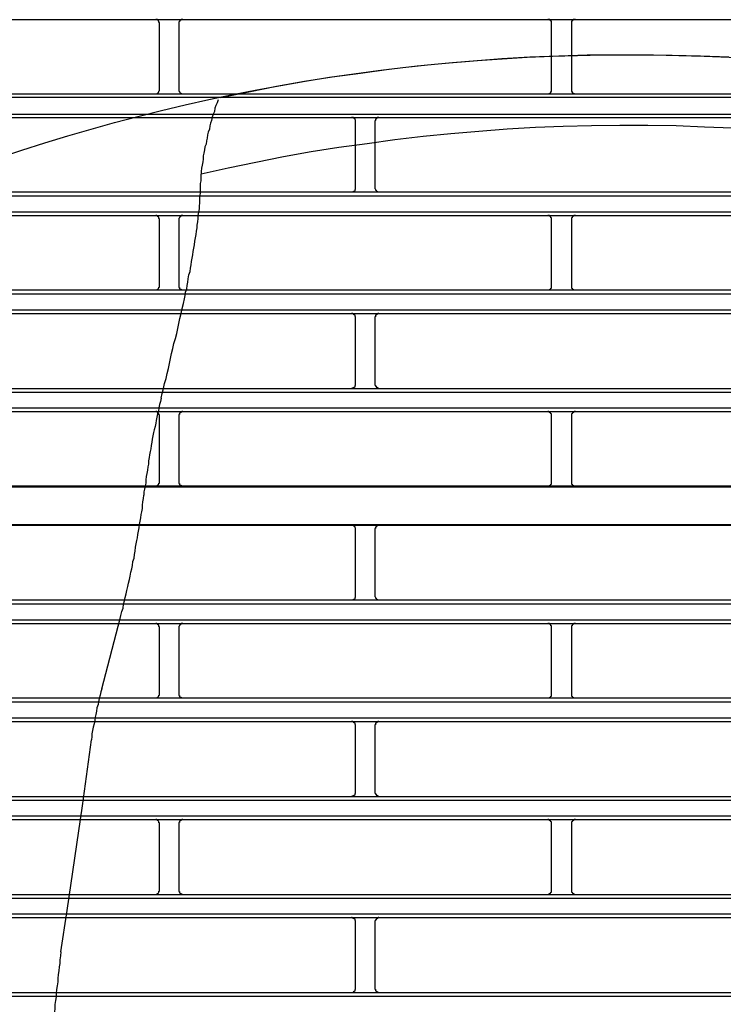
# Model space of a CAD drawing. Header units: millimetres. Extents: x 39871 to 53385, y 51832 to 57813.
# Tile 71 of 88: x 48526 to 48562, y 52806 to 52856. Entities that reach past the tile are written whole.
import ezdxf

# ---------------------------------------------------------------- set-up
doc = ezdxf.new("R2010")
doc.units = ezdxf.units.MM
doc.layers.add('AQUAREA', color=7, linetype='Continuous')

# ---------------------------------------------------------------- blocks, each defined once
blk = doc.blocks.new('SPLIT')
at = {"layer": 'AQUAREA'}
for points in [[(24343.87, -387.03), (24842.41, -387.03)], [(24542.32, -387.52), (24542.32, -387.45), (24542.32, -387.38), (24542.25, -387.38), (24542.25, -387.31), (24542.25, -387.24), (24542.18, -387.24), (24542.18, -387.17), (24542.1, -387.1), (24542.04, -387.1), (24542.04, -387.03), (24541.97, -387.03), (24541.9, -387.03), (24541.83, -387.03)], [(24545.25, -387.03), (24545.25, -387.03), (24545.19, -387.03), (24545.12, -387.03), (24545.05, -387.03), (24545.05, -387.1), (24544.98, -387.1), (24544.9, -387.1), (24544.9, -387.17), (24544.84, -387.17), (24544.84, -387.24), (24544.84, -387.31), (24544.77, -387.31), (24544.77, -387.38), (24544.77, -387.45), (24544.77, -387.52)], [(24591.88, -387.52), (24591.88, -387.45), (24591.88, -387.38), (24591.88, -387.31), (24591.88, -387.24), (24591.8, -387.24), (24591.8, -387.17), (24591.74, -387.17), (24591.74, -387.1), (24591.67, -387.1), (24591.67, -387.03), (24591.6, -387.03), (24591.53, -387.03), (24591.45, -387.03), (24591.39, -387.03)], [(24594.89, -387.03), (24594.89, -387.03), (24594.82, -387.03), (24594.75, -387.03), (24594.68, -387.03), (24594.6, -387.03), (24594.6, -387.1), (24594.54, -387.1), (24594.54, -387.17), (24594.47, -387.17), (24594.47, -387.24), (24594.4, -387.24), (24594.4, -387.31), (24594.4, -387.38), (24594.4, -387.45), (24594.4, -387.52)], [(24542.32, -395.92), (24542.32, -387.52)], [(24544.77, -387.52), (24544.77, -395.92)], [(24591.88, -395.92), (24591.88, -387.52)], [(24594.4, -387.52), (24594.4, -395.92)], [(24614.28, -391.79), (24610.71, -391.65), (24607.14, -391.58), (24603.5, -391.51), (24599.93, -391.51), (24596.36, -391.51), (24592.79, -391.65), (24589.15, -391.79), (24585.58, -392), (24582, -392.28), (24578.44, -392.56), (24574.87, -392.91), (24571.3, -393.33), (24567.73, -393.82), (24564.15, -394.31), (24560.65, -394.87), (24557.09, -395.5), (24553.59, -396.2), (24550.02, -396.9)], [(24308.59, -396.41), (24877.69, -396.41)], [(24308.59, -396.83), (24877.69, -396.83)], [(24541.83, -396.41), (24541.83, -396.41), (24541.9, -396.41), (24541.97, -396.41), (24542.04, -396.34), (24542.1, -396.34), (24542.1, -396.27), (24542.18, -396.27), (24542.18, -396.2), (24542.25, -396.2), (24542.25, -396.13), (24542.25, -396.06), (24542.32, -395.99), (24542.32, -395.92)], [(24544.77, -395.92), (24544.77, -395.92), (24544.77, -395.99), (24544.77, -396.06), (24544.84, -396.13), (24544.84, -396.2), (24544.9, -396.2), (24544.9, -396.27), (24544.98, -396.27), (24544.98, -396.34), (24545.05, -396.34), (24545.05, -396.41), (24545.12, -396.41), (24545.19, -396.41), (24545.25, -396.41)], [(24591.39, -396.41), (24591.39, -396.41), (24591.45, -396.41), (24591.53, -396.41), (24591.6, -396.41), (24591.6, -396.34), (24591.67, -396.34), (24591.74, -396.34), (24591.74, -396.27), (24591.8, -396.27), (24591.8, -396.2), (24591.8, -396.13), (24591.88, -396.13), (24591.88, -396.06), (24591.88, -395.99), (24591.88, -395.92)], [(24594.4, -395.92), (24594.4, -395.92), (24594.4, -395.99), (24594.4, -396.06), (24594.4, -396.13), (24594.47, -396.13), (24594.47, -396.2), (24594.47, -396.27), (24594.54, -396.27), (24594.54, -396.34), (24594.6, -396.34), (24594.68, -396.34), (24594.68, -396.41), (24594.75, -396.41), (24594.82, -396.41), (24594.89, -396.41)], [(24549.74, -397.18), (24549.6, -397.53), (24549.45, -397.88), (24549.32, -398.23), (24549.25, -398.65), (24549.1, -399), (24548.97, -399.35), (24548.9, -399.77), (24548.75, -400.12), (24548.69, -400.47), (24548.62, -400.89), (24548.48, -401.24), (24548.4, -401.59), (24548.34, -402.01), (24548.27, -402.36), (24548.2, -402.78), (24548.05, -403.13), (24547.99, -403.48), (24547.92, -403.9), (24547.85, -404.25), (24547.85, -404.67), (24547.78, -405.02), (24547.7, -405.44), (24547.64, -405.79), (24547.57, -406.21), (24547.57, -406.56)], [(24308.59, -399), (24877.69, -399)], [(24308.59, -399.42), (24877.69, -399.42)], [(24567.1, -399.91), (24567.1, -399.91), (24567.1, -399.84), (24567.1, -399.77), (24567.1, -399.7), (24567.03, -399.7), (24567.03, -399.63), (24567.03, -399.56), (24566.95, -399.56), (24566.95, -399.49), (24566.89, -399.49), (24566.82, -399.49), (24566.82, -399.42), (24566.75, -399.42), (24566.68, -399.42), (24566.6, -399.42)], [(24570.04, -399.42), (24570.04, -399.42), (24569.97, -399.42), (24569.9, -399.42), (24569.83, -399.42), (24569.83, -399.49), (24569.75, -399.49), (24569.75, -399.56), (24569.69, -399.56), (24569.69, -399.63), (24569.62, -399.63), (24569.62, -399.7), (24569.62, -399.77), (24569.55, -399.84), (24569.55, -399.91)], [(24614.77, -400.75), (24611.2, -400.61), (24607.63, -400.47), (24604.06, -400.4), (24600.49, -400.4), (24596.92, -400.47), (24593.35, -400.54), (24589.85, -400.68), (24586.28, -400.89), (24582.7, -401.17), (24579.14, -401.45), (24575.64, -401.8), (24572.07, -402.22), (24568.57, -402.71), (24565, -403.2), (24561.5, -403.76), (24558, -404.39), (24554.5, -405.09), (24551, -405.79), (24547.57, -406.56)], [(24567.1, -408.31), (24567.1, -399.91)], [(24569.55, -399.91), (24569.55, -408.31)], [(24547, -413.77), (24547.08, -413.35), (24547.08, -413), (24547.15, -412.58), (24547.22, -412.16), (24547.22, -411.81), (24547.29, -411.39), (24547.35, -410.97), (24547.35, -410.62), (24547.43, -410.2), (24547.43, -409.78), (24547.43, -409.36), (24547.5, -409.01), (24547.5, -408.59), (24547.5, -408.17), (24547.5, -407.75), (24547.57, -407.4), (24547.57, -406.98), (24547.57, -406.56)], [(24566.6, -408.8), (24566.6, -408.8), (24566.68, -408.8), (24566.75, -408.8), (24566.82, -408.8), (24566.82, -408.73), (24566.89, -408.73), (24566.95, -408.73), (24566.95, -408.66), (24567.03, -408.66), (24567.03, -408.59), (24567.03, -408.52), (24567.1, -408.52), (24567.1, -408.45), (24567.1, -408.38), (24567.1, -408.31)], [(24569.55, -408.31), (24569.55, -408.31), (24569.55, -408.38), (24569.62, -408.45), (24569.62, -408.52), (24569.62, -408.59), (24569.69, -408.59), (24569.69, -408.66), (24569.75, -408.66), (24569.75, -408.73), (24569.83, -408.73), (24569.83, -408.8), (24569.9, -408.8), (24569.97, -408.8), (24570.04, -408.8)], [(24308.59, -408.8), (24877.69, -408.8)], [(24308.59, -409.29), (24877.69, -409.29)], [(24308.59, -411.32), (24877.69, -411.32)], [(24308.59, -411.81), (24877.69, -411.81)], [(24542.32, -412.3), (24542.32, -412.3), (24542.32, -412.23), (24542.25, -412.16), (24542.25, -412.09), (24542.25, -412.02), (24542.18, -412.02), (24542.18, -411.95), (24542.1, -411.95), (24542.1, -411.88), (24542.04, -411.88), (24541.97, -411.81), (24541.9, -411.81), (24541.83, -411.81)], [(24545.25, -411.81), (24545.25, -411.81), (24545.19, -411.81), (24545.12, -411.81), (24545.05, -411.81), (24545.05, -411.88), (24544.98, -411.88), (24544.98, -411.95), (24544.9, -411.95), (24544.9, -412.02), (24544.84, -412.02), (24544.84, -412.09), (24544.77, -412.16), (24544.77, -412.23), (24544.77, -412.3)], [(24591.88, -412.3), (24591.88, -412.3), (24591.88, -412.23), (24591.88, -412.16), (24591.88, -412.09), (24591.8, -412.09), (24591.8, -412.02), (24591.8, -411.95), (24591.74, -411.95), (24591.74, -411.88), (24591.67, -411.88), (24591.6, -411.88), (24591.6, -411.81), (24591.53, -411.81), (24591.45, -411.81), (24591.39, -411.81)], [(24594.89, -411.81), (24594.89, -411.81), (24594.82, -411.81), (24594.75, -411.81), (24594.68, -411.81), (24594.68, -411.88), (24594.6, -411.88), (24594.54, -411.88), (24594.54, -411.95), (24594.47, -411.95), (24594.47, -412.02), (24594.47, -412.09), (24594.4, -412.09), (24594.4, -412.16), (24594.4, -412.23), (24594.4, -412.3)], [(24542.32, -420.7), (24542.32, -412.3)], [(24544.77, -412.3), (24544.77, -420.7)], [(24591.88, -420.7), (24591.88, -412.3)], [(24594.4, -412.3), (24594.4, -420.7)], [(24545.47, -422.31), (24545.54, -421.89), (24545.6, -421.47), (24545.75, -421.05), (24545.82, -420.63), (24545.89, -420.21), (24545.95, -419.79), (24546.03, -419.3), (24546.17, -418.88), (24546.24, -418.46), (24546.3, -418.04), (24546.38, -417.62), (24546.45, -417.2), (24546.52, -416.78), (24546.59, -416.36), (24546.65, -415.94), (24546.73, -415.52), (24546.8, -415.03), (24546.87, -414.61), (24546.94, -414.19), (24547, -413.77)], [(24541.83, -421.19), (24541.83, -421.19), (24541.9, -421.19), (24541.97, -421.19), (24542.04, -421.19), (24542.04, -421.12), (24542.1, -421.12), (24542.18, -421.05), (24542.18, -420.98), (24542.25, -420.98), (24542.25, -420.91), (24542.25, -420.84), (24542.32, -420.84), (24542.32, -420.77), (24542.32, -420.7)], [(24544.77, -420.7), (24544.77, -420.77), (24544.77, -420.84), (24544.77, -420.91), (24544.84, -420.91), (24544.84, -420.98), (24544.84, -421.05), (24544.9, -421.05), (24544.9, -421.12), (24544.98, -421.12), (24545.05, -421.12), (24545.05, -421.19), (24545.12, -421.19), (24545.19, -421.19), (24545.25, -421.19)], [(24591.39, -421.19), (24591.39, -421.19), (24591.45, -421.19), (24591.53, -421.19), (24591.6, -421.19), (24591.67, -421.19), (24591.67, -421.12), (24591.74, -421.12), (24591.74, -421.05), (24591.8, -421.05), (24591.8, -420.98), (24591.88, -420.98), (24591.88, -420.91), (24591.88, -420.84), (24591.88, -420.77), (24591.88, -420.7)], [(24594.4, -420.7), (24594.4, -420.77), (24594.4, -420.84), (24594.4, -420.91), (24594.4, -420.98), (24594.47, -420.98), (24594.47, -421.05), (24594.54, -421.05), (24594.54, -421.12), (24594.6, -421.12), (24594.6, -421.19), (24594.68, -421.19), (24594.75, -421.19), (24594.82, -421.19), (24594.89, -421.19)], [(24308.59, -421.19), (24877.69, -421.19)], [(24308.59, -421.68), (24877.69, -421.68)], [(24542.53, -434.91), (24542.67, -434.28), (24542.8, -433.65), (24542.95, -433.02), (24543.15, -432.39), (24543.3, -431.76), (24543.44, -431.13), (24543.58, -430.5), (24543.72, -429.87), (24543.85, -429.24), (24544, -428.61), (24544.14, -427.98), (24544.35, -427.35), (24544.49, -426.72), (24544.63, -426.09), (24544.77, -425.46), (24544.9, -424.83), (24545.05, -424.2), (24545.19, -423.57), (24545.33, -422.94), (24545.47, -422.31)], [(24308.59, -423.71), (24877.69, -423.71)], [(24308.59, -424.2), (24877.69, -424.2)], [(24567.1, -424.69), (24567.1, -424.69), (24567.1, -424.62), (24567.1, -424.55), (24567.03, -424.55), (24567.03, -424.48), (24567.03, -424.41), (24566.95, -424.41), (24566.95, -424.34), (24566.89, -424.34), (24566.89, -424.27), (24566.82, -424.27), (24566.75, -424.2), (24566.68, -424.2), (24566.6, -424.2)], [(24570.04, -424.2), (24570.04, -424.2), (24569.97, -424.2), (24569.9, -424.2), (24569.9, -424.27), (24569.83, -424.27), (24569.75, -424.27), (24569.75, -424.34), (24569.69, -424.34), (24569.69, -424.41), (24569.62, -424.41), (24569.62, -424.48), (24569.62, -424.55), (24569.62, -424.62), (24569.55, -424.62), (24569.55, -424.69)], [(24567.1, -433.16), (24567.1, -424.69)], [(24569.55, -424.69), (24569.55, -433.16)], [(24566.6, -433.65), (24566.6, -433.65), (24566.68, -433.65), (24566.68, -433.58), (24566.75, -433.58), (24566.82, -433.58), (24566.89, -433.58), (24566.89, -433.51), (24566.95, -433.51), (24566.95, -433.44), (24567.03, -433.44), (24567.03, -433.37), (24567.03, -433.3), (24567.1, -433.3), (24567.1, -433.23), (24567.1, -433.16)], [(24569.55, -433.16), (24569.55, -433.16), (24569.55, -433.23), (24569.62, -433.23), (24569.62, -433.3), (24569.62, -433.37), (24569.69, -433.37), (24569.69, -433.44), (24569.69, -433.51), (24569.75, -433.51), (24569.83, -433.51), (24569.83, -433.58), (24569.9, -433.58), (24569.97, -433.58), (24569.97, -433.65), (24570.04, -433.65)], [(24308.59, -433.65), (24877.69, -433.65)], [(24308.59, -434.14), (24877.69, -434.14)], [(24542.53, -434.91), (24542.45, -435.33), (24542.32, -435.68), (24542.25, -436.1), (24542.18, -436.52), (24542.04, -436.87), (24541.97, -437.29), (24541.9, -437.71), (24541.83, -438.06), (24541.75, -438.48), (24541.62, -438.9), (24541.55, -439.25), (24541.48, -439.67), (24541.4, -440.09), (24541.34, -440.44)], [(24308.59, -436.1), (24877.69, -436.1)], [(24308.59, -436.59), (24877.69, -436.59)], [(24542.32, -437.08), (24542.32, -437.08), (24542.32, -437.01), (24542.25, -437.01), (24542.25, -436.94), (24542.25, -436.87), (24542.18, -436.8), (24542.18, -436.73), (24542.1, -436.73), (24542.1, -436.66), (24542.04, -436.66), (24541.97, -436.66), (24541.97, -436.59), (24541.9, -436.59), (24541.83, -436.59)], [(24545.25, -436.59), (24545.25, -436.59), (24545.19, -436.59), (24545.12, -436.59), (24545.12, -436.66), (24545.05, -436.66), (24544.98, -436.66), (24544.98, -436.73), (24544.9, -436.73), (24544.9, -436.8), (24544.84, -436.8), (24544.84, -436.87), (24544.84, -436.94), (24544.77, -436.94), (24544.77, -437.01), (24544.77, -437.08)], [(24591.88, -437.08), (24591.88, -437.08), (24591.88, -437.01), (24591.88, -436.94), (24591.88, -436.87), (24591.8, -436.87), (24591.8, -436.8), (24591.74, -436.8), (24591.74, -436.73), (24591.67, -436.73), (24591.67, -436.66), (24591.6, -436.66), (24591.53, -436.66), (24591.53, -436.59), (24591.45, -436.59), (24591.39, -436.59)], [(24594.89, -436.59), (24594.89, -436.59), (24594.82, -436.59), (24594.75, -436.59), (24594.75, -436.66), (24594.68, -436.66), (24594.6, -436.66), (24594.6, -436.73), (24594.54, -436.73), (24594.54, -436.8), (24594.47, -436.8), (24594.47, -436.87), (24594.4, -436.87), (24594.4, -436.94), (24594.4, -437.01), (24594.4, -437.08)], [(24542.32, -445.48), (24542.32, -437.08)], [(24544.77, -437.08), (24544.77, -445.48)], [(24591.88, -445.48), (24591.88, -437.08)], [(24594.4, -437.08), (24594.4, -445.48)], [(24541.34, -440.44), (24541.27, -440.86), (24541.2, -441.28), (24541.13, -441.63), (24541.05, -442.05), (24540.99, -442.4), (24540.92, -442.82), (24540.92, -443.24), (24540.85, -443.59), (24540.78, -444.01), (24540.7, -444.43), (24540.64, -444.78), (24540.57, -445.2), (24540.57, -445.62), (24540.5, -445.97), (24540.43, -446.39), (24540.35, -446.74), (24540.35, -447.16)], [(24541.83, -445.97), (24541.83, -445.97), (24541.9, -445.97), (24541.97, -445.97), (24542.04, -445.97), (24542.04, -445.9), (24542.1, -445.9), (24542.1, -445.83), (24542.18, -445.83), (24542.18, -445.76), (24542.25, -445.76), (24542.25, -445.69), (24542.25, -445.62), (24542.32, -445.62), (24542.32, -445.55), (24542.32, -445.48)], [(24544.77, -445.48), (24544.77, -445.55), (24544.77, -445.62), (24544.77, -445.69), (24544.84, -445.69), (24544.84, -445.76), (24544.84, -445.83), (24544.9, -445.83), (24544.9, -445.9), (24544.98, -445.9), (24545.05, -445.9), (24545.05, -445.97), (24545.12, -445.97), (24545.19, -445.97), (24545.25, -445.97)], [(24591.39, -445.97), (24591.39, -445.97), (24591.45, -445.97), (24591.53, -445.97), (24591.6, -445.97), (24591.67, -445.97), (24591.67, -445.9), (24591.74, -445.9), (24591.74, -445.83), (24591.8, -445.83), (24591.8, -445.76), (24591.88, -445.76), (24591.88, -445.69), (24591.88, -445.62), (24591.88, -445.55), (24591.88, -445.48)], [(24594.4, -445.48), (24594.4, -445.55), (24594.4, -445.62), (24594.4, -445.69), (24594.4, -445.76), (24594.47, -445.76), (24594.47, -445.83), (24594.54, -445.83), (24594.54, -445.9), (24594.6, -445.9), (24594.6, -445.97), (24594.68, -445.97), (24594.75, -445.97), (24594.82, -445.97), (24594.89, -445.97)], [(24308.59, -446.11), (24877.69, -446.11)], [(24492.2, -445.97), (24541.83, -445.97)], [(24541.83, -445.97), (24591.39, -445.97)], [(24591.39, -445.97), (24641.02, -445.97)], [(24539.3, -453.74), (24539.38, -453.32), (24539.45, -452.9), (24539.52, -452.55), (24539.59, -452.13), (24539.65, -451.71), (24539.73, -451.29), (24539.8, -450.87), (24539.87, -450.45), (24539.94, -450.03), (24540, -449.61), (24540.08, -449.26), (24540.15, -448.84), (24540.15, -448.42), (24540.22, -448), (24540.29, -447.58), (24540.35, -447.16)], [(24308.59, -450.87), (24877.69, -450.87)], [(24516.98, -450.94), (24566.6, -450.94)], [(24566.6, -450.94), (24616.24, -450.94)], [(24567.1, -451.43), (24567.1, -451.43), (24567.1, -451.36), (24567.1, -451.29), (24567.03, -451.29), (24567.03, -451.22), (24567.03, -451.15), (24566.95, -451.15), (24566.95, -451.08), (24566.89, -451.08), (24566.89, -451.01), (24566.82, -451.01), (24566.75, -451.01), (24566.68, -451.01), (24566.68, -450.94), (24566.6, -450.94)], [(24567.1, -459.9), (24567.1, -451.43)], [(24570.04, -450.94), (24570.04, -450.94), (24569.97, -450.94), (24569.97, -451.01), (24569.9, -451.01), (24569.83, -451.01), (24569.83, -451.08), (24569.75, -451.08), (24569.69, -451.08), (24569.69, -451.15), (24569.69, -451.22), (24569.62, -451.22), (24569.62, -451.29), (24569.62, -451.36), (24569.55, -451.36), (24569.55, -451.43)], [(24569.55, -451.43), (24569.55, -459.9)], [(24537.35, -462.77), (24537.42, -462.35), (24537.55, -461.86), (24537.7, -461.44), (24537.77, -460.95), (24537.9, -460.53), (24537.98, -460.11), (24538.12, -459.62), (24538.19, -459.2), (24538.33, -458.71), (24538.4, -458.29), (24538.54, -457.8), (24538.6, -457.38), (24538.68, -456.89), (24538.82, -456.47), (24538.89, -456.05), (24538.95, -455.56), (24539.1, -455.14), (24539.17, -454.65), (24539.24, -454.23), (24539.3, -453.74)], [(24308.59, -460.39), (24877.69, -460.39)], [(24566.6, -460.39), (24566.6, -460.39), (24566.68, -460.39), (24566.75, -460.39), (24566.82, -460.39), (24566.82, -460.32), (24566.89, -460.32), (24566.95, -460.32), (24566.95, -460.25), (24567.03, -460.25), (24567.03, -460.18), (24567.03, -460.11), (24567.1, -460.11), (24567.1, -460.04), (24567.1, -459.97), (24567.1, -459.9)], [(24569.55, -459.9), (24569.55, -459.9), (24569.55, -459.97), (24569.62, -460.04), (24569.62, -460.11), (24569.62, -460.18), (24569.69, -460.18), (24569.69, -460.25), (24569.75, -460.25), (24569.75, -460.32), (24569.83, -460.32), (24569.83, -460.39), (24569.9, -460.39), (24569.97, -460.39), (24570.04, -460.39)], [(24308.59, -460.88), (24877.69, -460.88)], [(24308.59, -462.91), (24877.69, -462.91)], [(24535.04, -471.66), (24537.35, -462.77)], [(24308.59, -463.4), (24877.69, -463.4)], [(24542.32, -463.89), (24542.32, -463.89), (24542.32, -463.82), (24542.25, -463.75), (24542.25, -463.68), (24542.25, -463.61), (24542.18, -463.61), (24542.18, -463.54), (24542.1, -463.54), (24542.1, -463.47), (24542.04, -463.47), (24541.97, -463.4), (24541.9, -463.4), (24541.83, -463.4)], [(24542.32, -472.29), (24542.32, -463.89)], [(24545.25, -463.4), (24545.25, -463.4), (24545.19, -463.4), (24545.12, -463.4), (24545.05, -463.4), (24545.05, -463.47), (24544.98, -463.47), (24544.98, -463.54), (24544.9, -463.54), (24544.9, -463.61), (24544.84, -463.61), (24544.84, -463.68), (24544.77, -463.75), (24544.77, -463.82), (24544.77, -463.89)], [(24544.77, -463.89), (24544.77, -472.29)], [(24591.88, -463.89), (24591.88, -463.89), (24591.88, -463.82), (24591.88, -463.75), (24591.88, -463.68), (24591.8, -463.68), (24591.8, -463.61), (24591.8, -463.54), (24591.74, -463.54), (24591.74, -463.47), (24591.67, -463.47), (24591.6, -463.47), (24591.6, -463.4), (24591.53, -463.4), (24591.45, -463.4), (24591.39, -463.4)], [(24591.88, -472.29), (24591.88, -463.89)], [(24594.89, -463.4), (24594.89, -463.4), (24594.82, -463.4), (24594.75, -463.4), (24594.68, -463.4), (24594.68, -463.47), (24594.6, -463.47), (24594.54, -463.47), (24594.54, -463.54), (24594.47, -463.54), (24594.47, -463.61), (24594.47, -463.68), (24594.4, -463.68), (24594.4, -463.75), (24594.4, -463.82), (24594.4, -463.89)], [(24594.4, -463.89), (24594.4, -472.29)], [(24535.04, -471.66), (24534.9, -472.01), (24534.83, -472.43), (24534.69, -472.85), (24534.62, -473.27), (24534.55, -473.62), (24534.4, -474.04), (24534.34, -474.46), (24534.27, -474.88), (24534.2, -475.23), (24534.13, -475.65), (24534.05, -476.07), (24533.92, -476.49), (24533.85, -476.91), (24533.78, -477.33), (24533.78, -477.68), (24533.7, -478.1)], [(24308.59, -472.78), (24877.69, -472.78)], [(24541.83, -472.78), (24541.83, -472.78), (24541.9, -472.78), (24541.97, -472.78), (24542.04, -472.78), (24542.04, -472.71), (24542.1, -472.71), (24542.18, -472.64), (24542.18, -472.57), (24542.25, -472.57), (24542.25, -472.5), (24542.25, -472.43), (24542.32, -472.43), (24542.32, -472.36), (24542.32, -472.29)], [(24544.77, -472.29), (24544.77, -472.36), (24544.77, -472.43), (24544.77, -472.5), (24544.84, -472.5), (24544.84, -472.57), (24544.84, -472.64), (24544.9, -472.64), (24544.9, -472.71), (24544.98, -472.71), (24545.05, -472.71), (24545.05, -472.78), (24545.12, -472.78), (24545.19, -472.78), (24545.25, -472.78)], [(24591.39, -472.78), (24591.39, -472.78), (24591.45, -472.78), (24591.53, -472.78), (24591.6, -472.78), (24591.67, -472.78), (24591.67, -472.71), (24591.74, -472.71), (24591.74, -472.64), (24591.8, -472.64), (24591.8, -472.57), (24591.88, -472.57), (24591.88, -472.5), (24591.88, -472.43), (24591.88, -472.36), (24591.88, -472.29)], [(24594.4, -472.29), (24594.4, -472.36), (24594.4, -472.43), (24594.4, -472.5), (24594.4, -472.57), (24594.47, -472.57), (24594.47, -472.64), (24594.54, -472.64), (24594.54, -472.71), (24594.6, -472.71), (24594.6, -472.78), (24594.68, -472.78), (24594.75, -472.78), (24594.82, -472.78), (24594.89, -472.78)], [(24308.59, -473.27), (24877.69, -473.27)], [(24308.59, -475.3), (24877.69, -475.3)], [(24308.59, -475.79), (24877.69, -475.79)], [(24567.1, -476.28), (24567.1, -476.28), (24567.1, -476.21), (24567.1, -476.14), (24567.03, -476.14), (24567.03, -476.07), (24567.03, -476), (24566.95, -476), (24566.95, -475.93), (24566.89, -475.93), (24566.89, -475.86), (24566.82, -475.86), (24566.75, -475.79), (24566.68, -475.79), (24566.6, -475.79)], [(24567.1, -484.75), (24567.1, -476.28)], [(24570.04, -475.79), (24570.04, -475.79), (24569.97, -475.79), (24569.9, -475.79), (24569.9, -475.86), (24569.83, -475.86), (24569.75, -475.86), (24569.75, -475.93), (24569.69, -475.93), (24569.69, -476), (24569.62, -476), (24569.62, -476.07), (24569.62, -476.14), (24569.62, -476.21), (24569.55, -476.21), (24569.55, -476.28)], [(24569.55, -476.28), (24569.55, -484.75)], [(24532.59, -486.43), (24533.7, -478.1)], [(24308.59, -485.24), (24877.69, -485.24)], [(24566.6, -485.24), (24566.6, -485.24), (24566.68, -485.24), (24566.68, -485.17), (24566.75, -485.17), (24566.82, -485.17), (24566.89, -485.17), (24566.89, -485.1), (24566.95, -485.1), (24566.95, -485.03), (24567.03, -485.03), (24567.03, -484.96), (24567.03, -484.89), (24567.1, -484.89), (24567.1, -484.82), (24567.1, -484.75)], [(24569.55, -484.75), (24569.55, -484.75), (24569.55, -484.82), (24569.62, -484.82), (24569.62, -484.89), (24569.62, -484.96), (24569.69, -484.96), (24569.69, -485.03), (24569.69, -485.1), (24569.75, -485.1), (24569.83, -485.1), (24569.83, -485.17), (24569.9, -485.17), (24569.97, -485.17), (24569.97, -485.24), (24570.04, -485.24)], [(24308.59, -485.73), (24877.69, -485.73)], [(24530.63, -499.66), (24532.59, -486.43)], [(24308.59, -487.69), (24877.69, -487.69)], [(24308.59, -488.18), (24877.69, -488.18)], [(24542.32, -488.67), (24542.32, -488.67), (24542.32, -488.6), (24542.25, -488.6), (24542.25, -488.53), (24542.25, -488.46), (24542.18, -488.39), (24542.18, -488.32), (24542.1, -488.32), (24542.1, -488.25), (24542.04, -488.25), (24541.97, -488.25), (24541.97, -488.18), (24541.9, -488.18), (24541.83, -488.18)], [(24542.32, -497.14), (24542.32, -488.67)], [(24545.25, -488.18), (24545.25, -488.18), (24545.19, -488.18), (24545.12, -488.18), (24545.12, -488.25), (24545.05, -488.25), (24544.98, -488.25), (24544.98, -488.32), (24544.9, -488.32), (24544.9, -488.39), (24544.84, -488.39), (24544.84, -488.46), (24544.84, -488.53), (24544.77, -488.53), (24544.77, -488.6), (24544.77, -488.67)], [(24544.77, -488.67), (24544.77, -497.14)], [(24591.88, -488.67), (24591.88, -488.67), (24591.88, -488.6), (24591.88, -488.53), (24591.88, -488.46), (24591.8, -488.46), (24591.8, -488.39), (24591.74, -488.39), (24591.74, -488.32), (24591.67, -488.32), (24591.67, -488.25), (24591.6, -488.25), (24591.53, -488.25), (24591.53, -488.18), (24591.45, -488.18), (24591.39, -488.18)], [(24591.88, -497.14), (24591.88, -488.67)], [(24594.89, -488.18), (24594.89, -488.18), (24594.82, -488.18), (24594.75, -488.18), (24594.75, -488.25), (24594.68, -488.25), (24594.6, -488.25), (24594.6, -488.32), (24594.54, -488.32), (24594.54, -488.39), (24594.47, -488.39), (24594.47, -488.46), (24594.4, -488.46), (24594.4, -488.53), (24594.4, -488.6), (24594.4, -488.67)], [(24594.4, -488.67), (24594.4, -497.14)], [(24308.59, -497.63), (24877.69, -497.63)], [(24541.83, -497.63), (24541.83, -497.63), (24541.9, -497.63), (24541.97, -497.63), (24541.97, -497.56), (24542.04, -497.56), (24542.1, -497.56), (24542.1, -497.49), (24542.18, -497.49), (24542.18, -497.42), (24542.25, -497.35), (24542.25, -497.28), (24542.25, -497.21), (24542.32, -497.21), (24542.32, -497.14)], [(24544.77, -497.14), (24544.77, -497.14), (24544.77, -497.21), (24544.77, -497.28), (24544.84, -497.28), (24544.84, -497.35), (24544.84, -497.42), (24544.9, -497.42), (24544.9, -497.49), (24544.98, -497.49), (24544.98, -497.56), (24545.05, -497.56), (24545.12, -497.56), (24545.12, -497.63), (24545.19, -497.63), (24545.25, -497.63)], [(24591.39, -497.63), (24591.39, -497.63), (24591.45, -497.63), (24591.53, -497.63), (24591.53, -497.56), (24591.6, -497.56), (24591.67, -497.56), (24591.67, -497.49), (24591.74, -497.49), (24591.74, -497.42), (24591.8, -497.42), (24591.8, -497.35), (24591.88, -497.35), (24591.88, -497.28), (24591.88, -497.21), (24591.88, -497.14)], [(24594.4, -497.14), (24594.4, -497.14), (24594.4, -497.21), (24594.4, -497.28), (24594.4, -497.35), (24594.47, -497.35), (24594.47, -497.42), (24594.54, -497.42), (24594.54, -497.49), (24594.6, -497.49), (24594.6, -497.56), (24594.68, -497.56), (24594.75, -497.56), (24594.75, -497.63), (24594.82, -497.63), (24594.89, -497.63)], [(24308.59, -498.12), (24877.69, -498.12)], [(24308.59, -500.08), (24877.69, -500.08)], [(24529.85, -504.91), (24530.63, -499.66)], [(24308.59, -500.57), (24877.69, -500.57)], [(24567.1, -501.06), (24567.1, -501.06), (24567.1, -500.99), (24567.1, -500.92), (24567.03, -500.92), (24567.03, -500.85), (24567.03, -500.78), (24566.95, -500.78), (24566.95, -500.71), (24566.89, -500.71), (24566.89, -500.64), (24566.82, -500.64), (24566.75, -500.64), (24566.68, -500.64), (24566.68, -500.57), (24566.6, -500.57)], [(24567.1, -509.53), (24567.1, -501.06)], [(24570.04, -500.57), (24570.04, -500.57), (24569.97, -500.57), (24569.97, -500.64), (24569.9, -500.64), (24569.83, -500.64), (24569.83, -500.71), (24569.75, -500.71), (24569.69, -500.71), (24569.69, -500.78), (24569.69, -500.85), (24569.62, -500.85), (24569.62, -500.92), (24569.62, -500.99), (24569.55, -500.99), (24569.55, -501.06)], [(24569.55, -501.06), (24569.55, -509.53)], [(24529.85, -504.91), (24529.79, -505.4), (24529.72, -505.89), (24529.72, -506.38), (24529.65, -506.8), (24529.58, -507.29), (24529.5, -507.78), (24529.44, -508.27), (24529.44, -508.69), (24529.37, -509.18), (24529.3, -509.67), (24529.23, -510.16), (24529.23, -510.58), (24529.15, -511.07), (24529.09, -511.56), (24529.09, -512.05), (24529.02, -512.47), (24528.95, -512.96), (24528.95, -513.45), (24528.88, -513.94), (24528.8, -514.36)], [(24308.59, -510.02), (24877.69, -510.02)], [(24566.6, -510.02), (24566.6, -510.02), (24566.68, -510.02), (24566.75, -510.02), (24566.82, -509.95), (24566.89, -509.95), (24566.89, -509.88), (24566.95, -509.88), (24566.95, -509.81), (24567.03, -509.81), (24567.03, -509.74), (24567.03, -509.67), (24567.1, -509.67), (24567.1, -509.6), (24567.1, -509.53)], [(24569.55, -509.53), (24569.55, -509.53), (24569.55, -509.6), (24569.62, -509.6), (24569.62, -509.67), (24569.62, -509.74), (24569.62, -509.81), (24569.69, -509.81), (24569.69, -509.88), (24569.75, -509.88), (24569.75, -509.95), (24569.83, -509.95), (24569.9, -509.95), (24569.9, -510.02), (24569.97, -510.02), (24570.04, -510.02)], [(24308.59, -510.51), (24877.69, -510.51)]]:
    blk.add_lwpolyline(points, dxfattribs=at)
blk.add_open_spline([(24849.6, -639.5), (24849.6, -502.51), (24738.55, -391.46), (24601.57, -391.46), (24464.58, -391.46), (24353.54, -502.51), (24353.54, -639.5), (24353.54, -776.48), (24464.58, -887.53), (24601.57, -887.53), (24738.55, -887.53), (24849.6, -776.48), (24849.6, -639.5)], degree=3, knots=[0, 0, 0, 0, 1, 1, 1, 2, 2, 2, 3, 3, 3, 4, 4, 4, 4], dxfattribs=at)

msp = doc.modelspace()

# ---------------------------------------------------------------- block references
at = {"lineweight": 13, "xscale": 0.4, "yscale": 0.4, "zscale": 0.4}
msp.add_blockref('SPLIT', (38716.626, 53010.774), dxfattribs=at)

doc.saveas('drawing.dxf')
